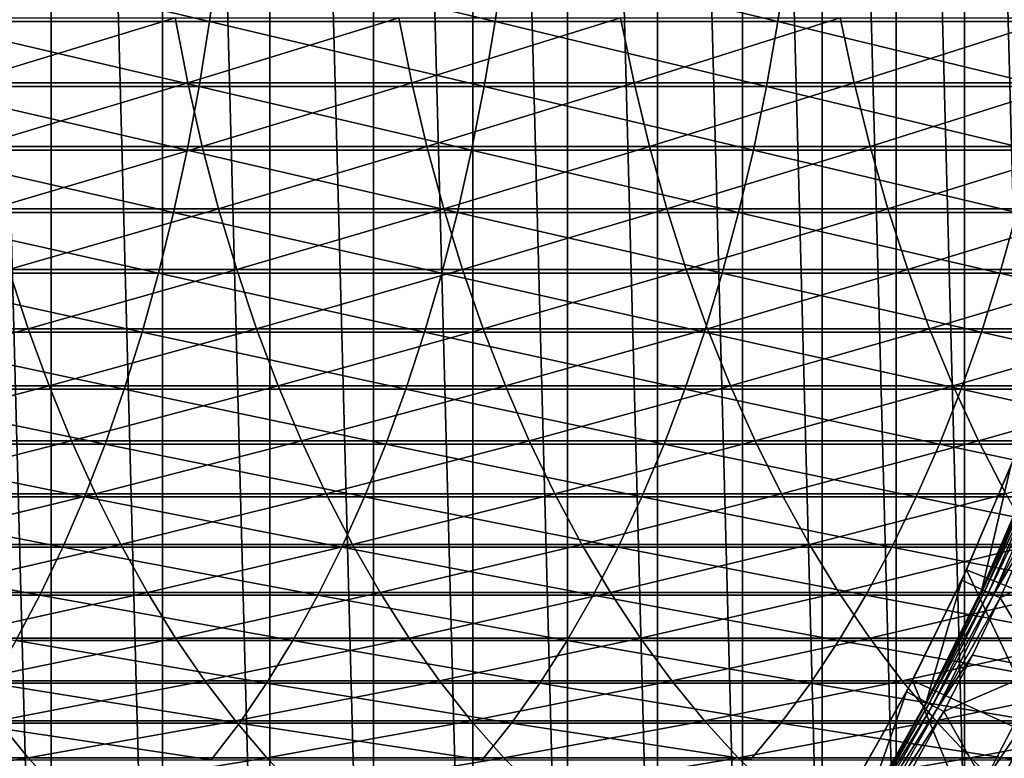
# Model space of a CAD drawing. Header units: metres. Extents: x -24 to 236, y -24 to 24.
# Tile 241 of 256: x 167.71 to 174.35, y -7.71 to -2.73. Entities that reach past the tile are written whole.
import ezdxf

# ---------------------------------------------------------------- set-up
doc = ezdxf.new("R2010")
doc.units = ezdxf.units.M
doc.layers.add('solid_10392024', color=7, linetype='CONTINUOUS')

msp = doc.modelspace()

# ---------------------------------------------------------------- linework, layer by layer
at = {"layer": 'solid_10392024'}
for points in [[(140.5, -23.5), (140.5, 23.5), (179.5, 23.5)], [(179.5, -23.5), (140.5, -23.5), (179.5, 23.5)], [(167.922241, -14.302468, 45.650002), (167.922241, 14.302468, 45.650002), (167.150024, 14.703731, 45.650002)], [(167.150024, -14.703731, 45.650002), (167.922241, -14.302468, 45.650002), (167.150024, 14.703731, 45.650002)], [(168.672516, -13.860375, 45.650002), (168.672516, 13.860375, 45.650002), (167.922241, 14.302468, 45.650002)], [(167.922241, -14.302468, 45.650002), (168.672516, -13.860375, 45.650002), (167.922241, 14.302468, 45.650002)], [(169.397766, -13.379261, 45.650002), (169.397766, 13.379261, 45.650002), (168.672516, 13.860375, 45.650002)], [(168.672516, -13.860375, 45.650002), (169.397766, -13.379261, 45.650002), (168.672516, 13.860375, 45.650002)], [(170.096527, -12.860106, 45.650002), (170.096527, 12.860106, 45.650002), (169.397766, 13.379261, 45.650002)], [(169.397766, -13.379261, 45.650002), (170.096527, -12.860106, 45.650002), (169.397766, 13.379261, 45.650002)], [(170.766663, -12.304524, 45.650002), (170.766663, 12.304524, 45.650002), (170.096527, 12.860106, 45.650002)], [(170.096527, -12.860106, 45.650002), (170.766663, -12.304524, 45.650002), (170.096527, 12.860106, 45.650002)], [(171.406204, -11.714132, 45.650002), (171.406204, 11.714132, 45.650002), (170.766663, 12.304524, 45.650002)], [(170.766663, -12.304524, 45.650002), (171.406204, -11.714132, 45.650002), (170.766663, 12.304524, 45.650002)], [(172.013519, -11.090444, 45.650002), (172.013519, 11.090444, 45.650002), (171.406204, 11.714132, 45.650002)], [(171.406204, -11.714132, 45.650002), (172.013519, -11.090444, 45.650002), (171.406204, 11.714132, 45.650002)], [(172.586853, -10.435217, 45.650002), (172.586853, 10.435217, 45.650002), (172.013519, 11.090444, 45.650002)], [(172.013519, -11.090444, 45.650002), (172.586853, -10.435217, 45.650002), (172.013519, 11.090444, 45.650002)], [(173.124329, -9.750616, 45.650002), (173.124329, 9.750616, 45.650002), (172.586853, 10.435217, 45.650002)], [(172.586853, -10.435217, 45.650002), (173.124329, -9.750616, 45.650002), (172.586853, 10.435217, 45.650002)], [(173.624756, -9.038149, 45.650002), (173.624756, 9.038149, 45.650002), (173.124329, 9.750616, 45.650002)], [(173.124329, -9.750616, 45.650002), (173.624756, -9.038149, 45.650002), (173.124329, 9.750616, 45.650002)], [(174.086411, -8.300336, 45.650002), (174.086411, 8.300336, 45.650002), (173.624756, 9.038149, 45.650002)], [(173.624756, -9.038149, 45.650002), (174.086411, -8.300336, 45.650002), (173.624756, 9.038149, 45.650002)], [(174.508163, -7.538927, 45.650002), (174.508163, 7.538927, 45.650002), (174.086411, 8.300336, 45.650002)], [(174.086411, -8.300336, 45.650002), (174.508163, -7.538927, 45.650002), (174.086411, 8.300336, 45.650002)], [(167.046494, -2.739213, 376.745117), (168.990997, -2.739217, 375.75592), (167.103973, -2.29381, 376.86145)], [(168.990997, -2.739217, 375.75592), (169.051239, -2.293813, 375.87085), (167.103973, -2.29381, 376.86145)], [(168.990997, -2.739217, 375.75592), (170.917816, -2.739229, 374.717224), (169.051239, -2.293813, 375.87085)], [(170.917816, -2.739229, 374.717224), (170.980774, -2.293823, 374.830688), (169.051239, -2.293813, 375.87085)], [(170.917816, -2.739229, 374.717224), (172.826157, -2.739241, 373.629578), (170.980774, -2.293823, 374.830688)], [(172.826157, -2.739241, 373.629578), (172.891769, -2.293833, 373.741547), (170.980774, -2.293823, 374.830688)], [(172.826157, -2.739241, 373.629578), (174.715256, -2.739246, 372.49353), (172.891769, -2.293833, 373.741547)], [(174.715256, -2.739246, 372.49353), (174.783447, -2.293837, 372.603943), (172.891769, -2.293833, 373.741547)], [(167.23555, -2.713181, 356.926727), (168.758621, -2.713177, 355.912659), (167.317947, -3.151773, 357.053528)], [(168.758621, -2.713177, 355.912659), (168.843887, -3.151768, 356.037537), (167.317947, -3.151773, 357.053528)], [(168.758621, -2.713177, 355.912659), (170.268723, -2.713173, 354.857086), (168.843887, -3.151768, 356.037537)], [(170.268723, -2.713173, 354.857086), (170.356796, -3.151763, 354.97998), (168.843887, -3.151768, 356.037537)], [(170.268723, -2.713173, 354.857086), (171.765228, -2.713171, 353.760284), (170.356796, -3.151763, 354.97998)], [(171.765228, -2.713171, 353.760284), (171.856018, -3.151762, 353.881195), (170.356796, -3.151763, 354.97998)], [(171.765228, -2.713171, 353.760284), (173.247482, -2.713174, 352.622528), (171.856018, -3.151762, 353.881195)], [(173.247482, -2.713174, 352.622528), (173.340927, -3.151764, 352.741425), (171.856018, -3.151762, 353.881195)], [(173.247482, -2.713174, 352.622528), (174.714844, -2.713179, 351.444122), (173.340927, -3.151764, 352.741425)], [(174.714844, -2.713179, 351.444122), (174.810852, -3.15177, 351.560944), (173.340927, -3.151764, 352.741425)], [(166.978928, -3.177339, 376.608368), (168.920166, -3.177343, 375.620819), (167.046494, -2.739213, 376.745117)], [(168.920166, -3.177343, 375.620819), (168.990997, -2.739217, 375.75592), (167.046494, -2.739213, 376.745117)], [(168.920166, -3.177343, 375.620819), (170.843796, -3.177357, 374.583832), (168.990997, -2.739217, 375.75592)], [(170.843796, -3.177357, 374.583832), (170.917816, -2.739229, 374.717224), (168.990997, -2.739217, 375.75592)], [(170.843796, -3.177357, 374.583832), (172.749023, -3.177371, 373.497955), (170.917816, -2.739229, 374.717224)], [(172.749023, -3.177371, 373.497955), (172.826157, -2.739241, 373.629578), (170.917816, -2.739229, 374.717224)], [(172.749023, -3.177371, 373.497955), (174.635086, -3.177376, 372.363739), (172.826157, -2.739241, 373.629578)], [(174.635086, -3.177376, 372.363739), (174.715256, -2.739246, 372.49353), (172.826157, -2.739241, 373.629578)], [(166.901443, -3.607021, 376.451538), (168.838959, -3.607027, 375.465881), (166.978928, -3.177339, 376.608368)], [(168.838959, -3.607027, 375.465881), (168.920166, -3.177343, 375.620819), (166.978928, -3.177339, 376.608368)], [(167.317947, -3.151773, 357.053528), (168.843887, -3.151768, 356.037537), (167.412567, -3.58199, 357.199097)], [(168.843887, -3.151768, 356.037537), (168.941788, -3.581984, 356.180908), (167.412567, -3.58199, 357.199097)], [(168.838959, -3.607027, 375.465881), (170.758926, -3.607042, 374.430878), (168.920166, -3.177343, 375.620819)], [(168.843887, -3.151768, 356.037537), (170.356796, -3.151763, 354.97998), (168.941788, -3.581984, 356.180908)], [(170.758926, -3.607042, 374.430878), (170.843796, -3.177357, 374.583832), (168.920166, -3.177343, 375.620819)], [(170.356796, -3.151763, 354.97998), (170.457916, -3.581979, 355.121124), (168.941788, -3.581984, 356.180908)], [(170.356796, -3.151763, 354.97998), (171.856018, -3.151762, 353.881195), (170.457916, -3.581979, 355.121124)], [(171.856018, -3.151762, 353.881195), (171.960266, -3.581977, 354.02002), (170.457916, -3.581979, 355.121124)], [(170.758926, -3.607042, 374.430878), (172.660583, -3.607058, 373.347046), (170.843796, -3.177357, 374.583832)], [(172.660583, -3.607058, 373.347046), (172.749023, -3.177371, 373.497955), (170.843796, -3.177357, 374.583832)], [(171.856018, -3.151762, 353.881195), (173.340927, -3.151764, 352.741425), (171.960266, -3.581977, 354.02002)], [(173.340927, -3.151764, 352.741425), (173.448212, -3.58198, 352.87793), (171.960266, -3.581977, 354.02002)], [(172.660583, -3.607058, 373.347046), (174.543152, -3.607064, 372.214935), (172.749023, -3.177371, 373.497955)], [(174.543152, -3.607064, 372.214935), (174.635086, -3.177376, 372.363739), (172.749023, -3.177371, 373.497955)], [(173.340927, -3.151764, 352.741425), (174.810852, -3.15177, 351.560944), (173.448212, -3.58198, 352.87793)], [(174.810852, -3.15177, 351.560944), (174.921097, -3.581986, 351.695068), (173.448212, -3.58198, 352.87793)], [(167.412567, -3.58199, 357.199097), (168.941788, -3.581984, 356.180908), (167.519135, -4.002689, 357.363037)], [(168.941788, -3.581984, 356.180908), (169.052078, -4.002682, 356.342407), (167.519135, -4.002689, 357.363037)], [(168.941788, -3.581984, 356.180908), (170.457916, -3.581979, 355.121124), (169.052078, -4.002682, 356.342407)], [(170.457916, -3.581979, 355.121124), (170.571808, -4.002676, 355.28009), (169.052078, -4.002682, 356.342407)], [(170.457916, -3.581979, 355.121124), (171.960266, -3.581977, 354.02002), (170.571808, -4.002676, 355.28009)], [(171.960266, -3.581977, 354.02002), (172.077682, -4.002675, 354.176392), (170.571808, -4.002676, 355.28009)], [(171.960266, -3.581977, 354.02002), (173.448212, -3.58198, 352.87793), (172.077682, -4.002675, 354.176392)], [(173.448212, -3.58198, 352.87793), (173.569046, -4.002678, 353.031677), (172.077682, -4.002675, 354.176392)], [(173.448212, -3.58198, 352.87793), (174.921097, -3.581986, 351.695068), (173.569046, -4.002678, 353.031677)], [(174.921097, -3.581986, 351.695068), (175.045273, -4.002686, 351.84613), (173.569046, -4.002678, 353.031677)], [(166.814255, -4.02712, 376.275085), (168.747559, -4.027125, 375.291565), (166.901443, -3.607021, 376.451538)], [(168.747559, -4.027125, 375.291565), (168.838959, -3.607027, 375.465881), (166.901443, -3.607021, 376.451538)], [(168.747559, -4.027125, 375.291565), (170.663437, -4.027143, 374.258789), (168.838959, -3.607027, 375.465881)], [(170.663437, -4.027143, 374.258789), (170.758926, -3.607042, 374.430878), (168.838959, -3.607027, 375.465881)], [(170.663437, -4.027143, 374.258789), (172.561066, -4.027161, 373.177246), (170.758926, -3.607042, 374.430878)], [(172.561066, -4.027161, 373.177246), (172.660583, -3.607058, 373.347046), (170.758926, -3.607042, 374.430878)], [(172.561066, -4.027161, 373.177246), (174.439713, -4.027167, 372.047485), (172.660583, -3.607058, 373.347046)], [(174.439713, -4.027167, 372.047485), (174.543152, -3.607064, 372.214935), (172.660583, -3.607058, 373.347046)], [(166.717606, -4.436517, 376.079437), (168.64624, -4.436524, 375.098297), (166.814255, -4.02712, 376.275085)], [(168.64624, -4.436524, 375.098297), (168.747559, -4.027125, 375.291565), (166.814255, -4.02712, 376.275085)], [(167.519135, -4.002689, 357.363037), (169.052078, -4.002682, 356.342407), (167.637375, -4.412753, 357.544983)], [(169.052078, -4.002682, 356.342407), (169.174423, -4.412745, 356.521576), (167.637375, -4.412753, 357.544983)], [(168.64624, -4.436524, 375.098297), (170.557556, -4.436543, 374.067963), (168.747559, -4.027125, 375.291565)], [(170.557556, -4.436543, 374.067963), (170.663437, -4.027143, 374.258789), (168.747559, -4.027125, 375.291565)], [(169.052078, -4.002682, 356.342407), (170.571808, -4.002676, 355.28009), (169.174423, -4.412745, 356.521576)], [(170.571808, -4.002676, 355.28009), (170.698166, -4.412739, 355.456451), (169.174423, -4.412745, 356.521576)], [(170.557556, -4.436543, 374.067963), (172.450729, -4.436563, 372.988983), (170.663437, -4.027143, 374.258789)], [(170.571808, -4.002676, 355.28009), (172.077682, -4.002675, 354.176392), (170.698166, -4.412739, 355.456451)], [(172.450729, -4.436563, 372.988983), (172.561066, -4.027161, 373.177246), (170.663437, -4.027143, 374.258789)], [(172.077682, -4.002675, 354.176392), (172.207947, -4.412737, 354.349915), (170.698166, -4.412739, 355.456451)], [(172.077682, -4.002675, 354.176392), (173.569046, -4.002678, 353.031677), (172.207947, -4.412737, 354.349915)], [(173.569046, -4.002678, 353.031677), (173.703125, -4.41274, 353.20224), (172.207947, -4.412737, 354.349915)], [(172.450729, -4.436563, 372.988983), (174.325027, -4.43657, 371.861847), (172.561066, -4.027161, 373.177246)], [(174.325027, -4.43657, 371.861847), (174.439713, -4.027167, 372.047485), (172.561066, -4.027161, 373.177246)], [(173.569046, -4.002678, 353.031677), (175.045273, -4.002686, 351.84613), (173.703125, -4.41274, 353.20224)], [(175.045273, -4.002686, 351.84613), (175.183044, -4.412748, 352.013763), (173.703125, -4.41274, 353.20224)], [(174.325027, -4.43657, 371.861847), (176.179733, -4.436567, 370.687164), (174.439713, -4.027167, 372.047485)], [(167.637375, -4.412753, 357.544983), (167.766968, -4.811091, 357.744354), (166.212616, -4.811094, 358.728699)], [(166.611725, -4.834127, 375.865143), (168.535263, -4.834134, 374.886597), (166.717606, -4.436517, 376.079437)], [(168.535263, -4.834134, 374.886597), (168.64624, -4.436524, 375.098297), (166.717606, -4.436517, 376.079437)], [(167.637375, -4.412753, 357.544983), (169.174423, -4.412745, 356.521576), (167.766968, -4.811091, 357.744354)], [(169.174423, -4.412745, 356.521576), (169.308533, -4.811083, 356.717957), (167.766968, -4.811091, 357.744354)], [(168.535263, -4.834134, 374.886597), (170.441589, -4.834155, 373.858978), (168.64624, -4.436524, 375.098297)], [(170.441589, -4.834155, 373.858978), (170.557556, -4.436543, 374.067963), (168.64624, -4.436524, 375.098297)], [(169.174423, -4.412745, 356.521576), (170.698166, -4.412739, 355.456451), (169.308533, -4.811083, 356.717957)], [(170.698166, -4.412739, 355.456451), (170.83667, -4.811076, 355.64975), (169.308533, -4.811083, 356.717957)], [(170.441589, -4.834155, 373.858978), (172.32988, -4.834176, 372.782745), (170.557556, -4.436543, 374.067963)], [(172.32988, -4.834176, 372.782745), (172.450729, -4.436563, 372.988983), (170.557556, -4.436543, 374.067963)], [(170.698166, -4.412739, 355.456451), (172.207947, -4.412737, 354.349915), (170.83667, -4.811076, 355.64975)], [(172.207947, -4.412737, 354.349915), (172.350739, -4.811073, 354.54007), (170.83667, -4.811076, 355.64975)], [(172.207947, -4.412737, 354.349915), (173.703125, -4.41274, 353.20224), (172.350739, -4.811073, 354.54007)], [(172.32988, -4.834176, 372.782745), (174.199402, -4.834184, 371.658478), (172.450729, -4.436563, 372.988983)], [(173.703125, -4.41274, 353.20224), (173.850082, -4.811078, 353.389221), (172.350739, -4.811073, 354.54007)], [(174.199402, -4.834184, 371.658478), (174.325027, -4.43657, 371.861847), (172.450729, -4.436563, 372.988983)], [(173.703125, -4.41274, 353.20224), (175.183044, -4.412748, 352.013763), (173.850082, -4.811078, 353.389221)], [(175.183044, -4.412748, 352.013763), (175.334045, -4.811086, 352.197479), (173.850082, -4.811078, 353.389221)], [(174.199402, -4.834184, 371.658478), (176.049469, -4.834181, 370.486755), (174.325027, -4.43657, 371.861847)], [(176.049469, -4.834181, 370.486755), (176.179733, -4.436567, 370.687164), (174.325027, -4.43657, 371.861847)], [(166.212616, -4.811094, 358.728699), (167.766968, -4.811091, 357.744354), (166.348206, -5.196649, 358.948212)], [(167.766968, -4.811091, 357.744354), (167.907578, -5.196646, 357.960693), (166.348206, -5.196649, 358.948212)], [(166.496918, -5.218892, 375.632782), (168.414932, -5.218899, 374.657043), (166.611725, -4.834127, 375.865143)], [(168.414932, -5.218899, 374.657043), (168.535263, -4.834134, 374.886597), (166.611725, -4.834127, 375.865143)], [(167.766968, -4.811091, 357.744354), (169.308533, -4.811083, 356.717957), (167.907578, -5.196646, 357.960693)], [(169.308533, -4.811083, 356.717957), (169.454041, -5.196637, 356.93103), (167.907578, -5.196646, 357.960693)], [(168.414932, -5.218899, 374.657043), (170.315826, -5.218921, 373.632324), (168.535263, -4.834134, 374.886597)], [(170.315826, -5.218921, 373.632324), (170.441589, -4.834155, 373.858978), (168.535263, -4.834134, 374.886597)], [(169.308533, -4.811083, 356.717957), (170.83667, -4.811076, 355.64975), (169.454041, -5.196637, 356.93103)], [(170.83667, -4.811076, 355.64975), (170.986954, -5.196629, 355.859497), (169.454041, -5.196637, 356.93103)], [(170.315826, -5.218921, 373.632324), (172.198837, -5.218945, 372.559143), (170.441589, -4.834155, 373.858978)], [(172.198837, -5.218945, 372.559143), (172.32988, -4.834176, 372.782745), (170.441589, -4.834155, 373.858978)], [(170.83667, -4.811076, 355.64975), (172.350739, -4.811073, 354.54007), (170.986954, -5.196629, 355.859497)], [(172.350739, -4.811073, 354.54007), (172.505661, -5.196627, 354.746429), (170.986954, -5.196629, 355.859497)], [(172.198837, -5.218945, 372.559143), (174.063187, -5.218953, 371.437988), (172.32988, -4.834176, 372.782745)], [(174.063187, -5.218953, 371.437988), (174.199402, -4.834184, 371.658478), (172.32988, -4.834176, 372.782745)], [(172.350739, -4.811073, 354.54007), (173.850082, -4.811078, 353.389221), (172.505661, -5.196627, 354.746429)], [(173.850082, -4.811078, 353.389221), (174.009521, -5.196631, 353.592072), (172.505661, -5.196627, 354.746429)], [(173.850082, -4.811078, 353.389221), (175.334045, -4.811086, 352.197479), (174.009521, -5.196631, 353.592072)], [(175.334045, -4.811086, 352.197479), (175.497879, -5.19664, 352.39679), (174.009521, -5.196631, 353.592072)], [(174.063187, -5.218953, 371.437988), (175.908203, -5.218949, 370.26944), (174.199402, -4.834184, 371.658478)], [(175.908203, -5.218949, 370.26944), (176.049469, -4.834181, 370.486755), (174.199402, -4.834184, 371.658478)], [(166.348206, -5.196649, 358.948212), (167.907578, -5.196646, 357.960693), (166.494064, -5.568396, 359.184357)], [(166.373474, -5.589789, 375.382935), (168.285538, -5.589797, 374.410248), (166.496918, -5.218892, 375.632782)], [(167.907578, -5.196646, 357.960693), (168.058838, -5.568392, 358.19342), (166.494064, -5.568396, 359.184357)], [(168.285538, -5.589797, 374.410248), (168.414932, -5.218899, 374.657043), (166.496918, -5.218892, 375.632782)], [(167.907578, -5.196646, 357.960693), (169.454041, -5.196637, 356.93103), (168.058838, -5.568392, 358.19342)], [(169.454041, -5.196637, 356.93103), (169.610565, -5.568383, 357.160248), (168.058838, -5.568392, 358.19342)], [(168.285538, -5.589797, 374.410248), (170.180618, -5.58982, 373.388672), (168.414932, -5.218899, 374.657043)], [(170.180618, -5.58982, 373.388672), (170.315826, -5.218921, 373.632324), (168.414932, -5.218899, 374.657043)], [(169.454041, -5.196637, 356.93103), (170.986954, -5.196629, 355.859497), (169.610565, -5.568383, 357.160248)], [(170.986954, -5.196629, 355.859497), (171.148605, -5.568375, 356.085114), (169.610565, -5.568383, 357.160248)], [(170.180618, -5.58982, 373.388672), (172.057938, -5.589846, 372.318695), (170.315826, -5.218921, 373.632324)], [(172.057938, -5.589846, 372.318695), (172.198837, -5.218945, 372.559143), (170.315826, -5.218921, 373.632324)], [(170.986954, -5.196629, 355.859497), (172.505661, -5.196627, 354.746429), (171.148605, -5.568375, 356.085114)], [(172.505661, -5.196627, 354.746429), (172.672302, -5.568372, 354.968353), (171.148605, -5.568375, 356.085114)], [(172.057938, -5.589846, 372.318695), (173.916733, -5.589855, 371.200897), (172.198837, -5.218945, 372.559143)], [(173.916733, -5.589855, 371.200897), (174.063187, -5.218953, 371.437988), (172.198837, -5.218945, 372.559143)], [(172.505661, -5.196627, 354.746429), (174.009521, -5.196631, 353.592072), (172.672302, -5.568372, 354.968353)], [(174.009521, -5.196631, 353.592072), (174.18103, -5.568377, 353.810303), (172.672302, -5.568372, 354.968353)], [(173.916733, -5.589855, 371.200897), (175.756332, -5.589851, 370.035797), (174.063187, -5.218953, 371.437988)], [(174.009521, -5.196631, 353.592072), (175.497879, -5.19664, 352.39679), (174.18103, -5.568377, 353.810303)], [(175.756332, -5.589851, 370.035797), (175.908203, -5.218949, 370.26944), (174.063187, -5.218953, 371.437988)], [(175.497879, -5.19664, 352.39679), (175.674118, -5.568387, 352.611206), (174.18103, -5.568377, 353.810303)], [(166.494064, -5.568396, 359.184357), (168.058838, -5.568392, 358.19342), (166.64978, -5.925347, 359.436462)], [(168.058838, -5.568392, 358.19342), (168.220322, -5.925343, 358.441895), (166.64978, -5.925347, 359.436462)], [(168.058838, -5.568392, 358.19342), (169.610565, -5.568383, 357.160248), (168.220322, -5.925343, 358.441895)], [(169.610565, -5.568383, 357.160248), (169.777679, -5.925333, 357.404968), (168.220322, -5.925343, 358.441895)], [(169.610565, -5.568383, 357.160248), (171.148605, -5.568375, 356.085114), (169.777679, -5.925333, 357.404968)], [(171.148605, -5.568375, 356.085114), (171.321198, -5.925324, 356.325989), (169.777679, -5.925333, 357.404968)], [(171.148605, -5.568375, 356.085114), (172.672302, -5.568372, 354.968353), (171.321198, -5.925324, 356.325989)], [(172.672302, -5.568372, 354.968353), (172.850235, -5.925321, 355.205322), (171.321198, -5.925324, 356.325989)], [(172.672302, -5.568372, 354.968353), (174.18103, -5.568377, 353.810303), (172.850235, -5.925321, 355.205322)], [(174.18103, -5.568377, 353.810303), (174.364151, -5.925326, 354.043274), (172.850235, -5.925321, 355.205322)], [(174.18103, -5.568377, 353.810303), (175.674118, -5.568387, 352.611206), (174.364151, -5.925326, 354.043274)], [(166.24173, -5.945833, 375.116272), (168.147446, -5.945842, 374.14682), (166.373474, -5.589789, 375.382935)], [(168.147446, -5.945842, 374.14682), (168.285538, -5.589797, 374.410248), (166.373474, -5.589789, 375.382935)], [(168.147446, -5.945842, 374.14682), (170.036316, -5.945867, 373.128601), (168.285538, -5.589797, 374.410248)], [(170.036316, -5.945867, 373.128601), (170.180618, -5.58982, 373.388672), (168.285538, -5.589797, 374.410248)], [(170.036316, -5.945867, 373.128601), (171.907562, -5.945894, 372.062103), (170.180618, -5.58982, 373.388672)], [(171.907562, -5.945894, 372.062103), (172.057938, -5.589846, 372.318695), (170.180618, -5.58982, 373.388672)], [(171.907562, -5.945894, 372.062103), (173.760422, -5.945904, 370.947845), (172.057938, -5.589846, 372.318695)], [(173.760422, -5.945904, 370.947845), (173.916733, -5.589855, 371.200897), (172.057938, -5.589846, 372.318695)], [(173.760422, -5.945904, 370.947845), (175.594238, -5.945899, 369.786438), (173.916733, -5.589855, 371.200897)], [(175.594238, -5.945899, 369.786438), (175.756332, -5.589851, 370.035797), (173.916733, -5.589855, 371.200897)], [(174.09938, -6.438739, 33.650002), (174.423706, -5.675081, 33.650002), (175.028305, -6.811739, 32.650002)], [(174.399063, -5.737319, 30.592821), (174.423706, -5.675081, 33.650002), (174.09938, -6.438739, 33.650002)], [(174.067444, -6.508238, 30.592821), (174.203568, -6.571215, 30.592821), (174.399063, -5.737319, 30.592821)], [(174.067444, -6.508238, 30.592821), (174.399063, -5.737319, 30.592821), (174.09938, -6.438739, 33.650002)], [(174.399063, -5.737319, 30.592821), (174.203568, -6.571215, 30.592821), (174.538483, -5.792642, 30.592821)], [(174.543579, -5.79469, 30.69735), (174.538483, -5.792642, 30.592821), (174.203568, -6.571215, 30.592821)], [(174.208527, -6.573565, 30.69735), (174.543579, -5.79469, 30.69735), (174.203568, -6.571215, 30.592821)], [(174.558807, -5.800759, 30.800835), (174.543579, -5.79469, 30.69735), (174.208527, -6.573565, 30.69735)], [(174.223404, -6.580449, 30.800835), (174.558807, -5.800759, 30.800835), (174.208527, -6.573565, 30.69735)], [(174.584015, -5.810802, 30.902037), (174.558807, -5.800759, 30.800835), (174.223404, -6.580449, 30.800835)], [(174.248032, -6.591843, 30.902037), (174.584015, -5.810802, 30.902037), (174.223404, -6.580449, 30.800835)], [(174.618912, -5.82471, 30.999844), (174.584015, -5.810802, 30.902037), (174.248032, -6.591843, 30.902037)], [(174.282135, -6.607619, 30.999844), (174.618912, -5.82471, 30.999844), (174.248032, -6.591843, 30.902037)], [(174.282135, -6.607619, 30.999844), (174.662949, -5.842251, 31.092821), (174.618912, -5.82471, 30.999844)], [(174.282135, -6.607619, 30.999844), (174.499359, -6.237173, 31.092821), (174.662949, -5.842251, 31.092821)], [(166.102036, -6.286079, 374.833557), (168.001022, -6.286088, 373.867493), (166.24173, -5.945833, 375.116272)], [(168.001022, -6.286088, 373.867493), (168.147446, -5.945842, 374.14682), (166.24173, -5.945833, 375.116272)], [(166.64978, -5.925347, 359.436462), (168.220322, -5.925343, 358.441895), (166.814972, -6.266553, 359.703888)], [(168.220322, -5.925343, 358.441895), (168.391632, -6.266549, 358.705444), (166.814972, -6.266553, 359.703888)], [(168.001022, -6.286088, 373.867493), (169.883301, -6.286115, 372.852844), (168.147446, -5.945842, 374.14682)], [(169.883301, -6.286115, 372.852844), (170.036316, -5.945867, 373.128601), (168.147446, -5.945842, 374.14682)], [(168.220322, -5.925343, 358.441895), (169.777679, -5.925333, 357.404968), (168.391632, -6.266549, 358.705444)], [(169.777679, -5.925333, 357.404968), (169.954941, -6.266538, 357.664551), (168.391632, -6.266549, 358.705444)], [(169.777679, -5.925333, 357.404968), (171.321198, -5.925324, 356.325989), (169.954941, -6.266538, 357.664551)], [(169.883301, -6.286115, 372.852844), (171.748108, -6.286143, 371.790009), (170.036316, -5.945867, 373.128601)], [(171.321198, -5.925324, 356.325989), (171.504272, -6.266529, 356.581512), (169.954941, -6.266538, 357.664551)], [(171.748108, -6.286143, 371.790009), (171.907562, -5.945894, 372.062103), (170.036316, -5.945867, 373.128601)], [(171.321198, -5.925324, 356.325989), (172.850235, -5.925321, 355.205322), (171.504272, -6.266529, 356.581512)], [(172.850235, -5.925321, 355.205322), (173.038971, -6.266526, 355.456696), (171.504272, -6.266529, 356.581512)], [(171.748108, -6.286143, 371.790009), (173.594681, -6.286153, 370.679565), (171.907562, -5.945894, 372.062103)], [(173.594681, -6.286153, 370.679565), (173.760422, -5.945904, 370.947845), (171.907562, -5.945894, 372.062103)], [(172.850235, -5.925321, 355.205322), (174.364151, -5.925326, 354.043274), (173.038971, -6.266526, 355.456696)], [(174.364151, -5.925326, 354.043274), (174.558395, -6.266531, 354.290405), (173.038971, -6.266526, 355.456696)], [(173.594681, -6.286153, 370.679565), (175.422348, -6.286149, 369.522003), (173.760422, -5.945904, 370.947845)], [(175.422348, -6.286149, 369.522003), (175.594238, -5.945899, 369.786438), (173.760422, -5.945904, 370.947845)], [(174.282135, -6.607619, 30.999844), (174.32515, -6.627519, 31.092821), (174.499359, -6.237173, 31.092821)], [(174.499359, -6.237173, 31.092821), (174.32515, -6.627519, 31.092821), (174.971252, -6.318535, 31.9)], [(165.954773, -6.609622, 374.535461), (167.846649, -6.609632, 373.573029), (166.102036, -6.286079, 374.833557)], [(167.846649, -6.609632, 373.573029), (168.001022, -6.286088, 373.867493), (166.102036, -6.286079, 374.833557)], [(166.814972, -6.266553, 359.703888), (168.391632, -6.266549, 358.705444), (166.989182, -6.591109, 359.985931)], [(168.391632, -6.266549, 358.705444), (168.572281, -6.591104, 358.983398), (166.989182, -6.591109, 359.985931)], [(167.846649, -6.609632, 373.573029), (169.721985, -6.609659, 372.562103), (168.001022, -6.286088, 373.867493)], [(169.721985, -6.609659, 372.562103), (169.883301, -6.286115, 372.852844), (168.001022, -6.286088, 373.867493)], [(168.391632, -6.266549, 358.705444), (169.954941, -6.266538, 357.664551), (168.572281, -6.591104, 358.983398)], [(169.954941, -6.266538, 357.664551), (170.141891, -6.591093, 357.938293), (168.572281, -6.591104, 358.983398)], [(169.721985, -6.609659, 372.562103), (171.580002, -6.609689, 371.503174), (169.883301, -6.286115, 372.852844)], [(171.580002, -6.609689, 371.503174), (171.748108, -6.286143, 371.790009), (169.883301, -6.286115, 372.852844)], [(169.954941, -6.266538, 357.664551), (171.504272, -6.266529, 356.581512), (170.141891, -6.591093, 357.938293)], [(171.504272, -6.266529, 356.581512), (171.697357, -6.591084, 356.850983), (170.141891, -6.591093, 357.938293)], [(171.504272, -6.266529, 356.581512), (173.038971, -6.266526, 355.456696), (171.697357, -6.591084, 356.850983)], [(171.580002, -6.609689, 371.503174), (173.419952, -6.6097, 370.396698), (171.748108, -6.286143, 371.790009)], [(173.038971, -6.266526, 355.456696), (173.238022, -6.59108, 355.721802), (171.697357, -6.591084, 356.850983)], [(173.419952, -6.6097, 370.396698), (173.594681, -6.286153, 370.679565), (171.748108, -6.286143, 371.790009)], [(173.038971, -6.266526, 355.456696), (174.558395, -6.266531, 354.290405), (173.238022, -6.59108, 355.721802)], [(174.558395, -6.266531, 354.290405), (174.763245, -6.591085, 354.551025), (173.238022, -6.59108, 355.721802)], [(173.419952, -6.6097, 370.396698), (175.24115, -6.609695, 369.243256), (173.594681, -6.286153, 370.679565)], [(175.24115, -6.609695, 369.243256), (175.422348, -6.286149, 369.522003), (173.594681, -6.286153, 370.679565)], [(174.32515, -6.627519, 31.092821), (174.6138, -7.10628, 31.9), (174.971252, -6.318535, 31.9)], [(173.734497, -7.184256, 33.650002), (174.09938, -6.438739, 33.650002), (174.644958, -7.601008, 32.650002)], [(174.067444, -6.508238, 30.592821), (174.09938, -6.438739, 33.650002), (173.734497, -7.184256, 33.650002)], [(174.09938, -6.438739, 33.650002), (175.028305, -6.811739, 32.650002), (174.644958, -7.601008, 32.650002)], [(173.694412, -7.260344, 30.592821), (173.826981, -7.330557, 30.592821), (174.067444, -6.508238, 30.592821)], [(173.694412, -7.260344, 30.592821), (174.067444, -6.508238, 30.592821), (173.734497, -7.184256, 33.650002)], [(174.067444, -6.508238, 30.592821), (173.826981, -7.330557, 30.592821), (174.203568, -6.571215, 30.592821)], [(174.208527, -6.573565, 30.69735), (174.203568, -6.571215, 30.592821), (173.826981, -7.330557, 30.592821)], [(173.831802, -7.333158, 30.69735), (174.208527, -6.573565, 30.69735), (173.826981, -7.330557, 30.592821)], [(174.223404, -6.580449, 30.800835), (174.208527, -6.573565, 30.69735), (173.831802, -7.333158, 30.69735)], [(167.684738, -6.915612, 373.264191), (167.846649, -6.609632, 373.573029), (165.954773, -6.609622, 374.535461)], [(166.989182, -6.591109, 359.985931), (168.572281, -6.591104, 358.983398), (167.171936, -6.898151, 360.28183)], [(168.572281, -6.591104, 358.983398), (168.76181, -6.898146, 359.274994), (167.171936, -6.898151, 360.28183)], [(167.684738, -6.915612, 373.264191), (169.552795, -6.915641, 372.257202), (167.846649, -6.609632, 373.573029)], [(169.552795, -6.915641, 372.257202), (169.721985, -6.609659, 372.562103), (167.846649, -6.609632, 373.573029)], [(168.572281, -6.591104, 358.983398), (170.141891, -6.591093, 357.938293), (168.76181, -6.898146, 359.274994)], [(170.141891, -6.591093, 357.938293), (170.338013, -6.898134, 358.225494), (168.76181, -6.898146, 359.274994)], [(169.552795, -6.915641, 372.257202), (171.403687, -6.915672, 371.202301), (169.721985, -6.609659, 372.562103)], [(171.403687, -6.915672, 371.202301), (171.580002, -6.609689, 371.503174), (169.721985, -6.609659, 372.562103)], [(170.141891, -6.591093, 357.938293), (171.697357, -6.591084, 356.850983), (170.338013, -6.898134, 358.225494)], [(171.697357, -6.591084, 356.850983), (171.899902, -6.898124, 357.133698), (170.338013, -6.898134, 358.225494)], [(171.403687, -6.915672, 371.202301), (173.236679, -6.915684, 370.100006), (171.580002, -6.609689, 371.503174)], [(173.236679, -6.915684, 370.100006), (173.419952, -6.6097, 370.396698), (171.580002, -6.609689, 371.503174)], [(171.697357, -6.591084, 356.850983), (173.238022, -6.59108, 355.721802), (171.899902, -6.898124, 357.133698)], [(173.238022, -6.59108, 355.721802), (173.446838, -6.898121, 355.999908), (171.899902, -6.898124, 357.133698)], [(173.236679, -6.915684, 370.100006), (175.051102, -6.915679, 368.950867), (173.419952, -6.6097, 370.396698)], [(173.238022, -6.59108, 355.721802), (174.763245, -6.591085, 354.551025), (173.446838, -6.898121, 355.999908)], [(175.051102, -6.915679, 368.950867), (175.24115, -6.609695, 369.243256), (173.419952, -6.6097, 370.396698)], [(174.763245, -6.591085, 354.551025), (174.978149, -6.898127, 354.824463), (173.446838, -6.898121, 355.999908)], [(173.846283, -7.340838, 30.800835), (174.223404, -6.580449, 30.800835), (173.831802, -7.333158, 30.69735)], [(174.248032, -6.591843, 30.902037), (174.223404, -6.580449, 30.800835), (173.846283, -7.340838, 30.800835)], [(173.87027, -7.353548, 30.902037), (174.248032, -6.591843, 30.902037), (173.846283, -7.340838, 30.800835)], [(174.282135, -6.607619, 30.999844), (174.248032, -6.591843, 30.902037), (173.87027, -7.353548, 30.902037)], [(173.903458, -7.371148, 30.999844), (174.282135, -6.607619, 30.999844), (173.87027, -7.353548, 30.902037)], [(173.903458, -7.371148, 30.999844), (174.32515, -6.627519, 31.092821), (174.282135, -6.607619, 30.999844)], [(173.903458, -7.371148, 30.999844), (174.140427, -7.013005, 31.092821), (174.32515, -6.627519, 31.092821)], [(174.32515, -6.627519, 31.092821), (174.140427, -7.013005, 31.092821), (174.6138, -7.10628, 31.9)], [(167.171936, -6.898151, 360.28183), (168.76181, -6.898146, 359.274994), (167.362778, -7.186863, 360.59079)], [(168.76181, -6.898146, 359.274994), (168.959717, -7.186858, 359.579468), (167.362778, -7.186863, 360.59079)], [(168.76181, -6.898146, 359.274994), (170.338013, -6.898134, 358.225494), (168.959717, -7.186858, 359.579468)], [(170.338013, -6.898134, 358.225494), (170.542801, -7.186846, 358.525391), (168.959717, -7.186858, 359.579468)], [(170.338013, -6.898134, 358.225494), (171.899902, -6.898124, 357.133698), (170.542801, -7.186846, 358.525391)], [(171.899902, -6.898124, 357.133698), (172.11142, -7.186836, 357.428894), (170.542801, -7.186846, 358.525391)], [(171.899902, -6.898124, 357.133698), (173.446838, -6.898121, 355.999908), (172.11142, -7.186836, 357.428894)], [(173.446838, -6.898121, 355.999908), (173.664886, -7.186832, 356.290283), (172.11142, -7.186836, 357.428894)], [(173.446838, -6.898121, 355.999908), (174.978149, -6.898127, 354.824463), (173.664886, -7.186832, 356.290283)], [(174.978149, -6.898127, 354.824463), (175.20256, -7.186838, 355.109985), (173.664886, -7.186832, 356.290283)], [(167.515732, -7.203217, 372.941772), (169.376175, -7.203248, 371.938904), (167.684738, -6.915612, 373.264191)], [(169.376175, -7.203248, 371.938904), (169.552795, -6.915641, 372.257202), (167.684738, -6.915612, 373.264191)], [(169.376175, -7.203248, 371.938904), (171.219635, -7.20328, 370.888245), (169.552795, -6.915641, 372.257202)], [(171.219635, -7.20328, 370.888245), (171.403687, -6.915672, 371.202301), (169.552795, -6.915641, 372.257202)], [(171.219635, -7.20328, 370.888245), (173.04538, -7.203292, 369.790314), (171.403687, -6.915672, 371.202301)], [(173.04538, -7.203292, 369.790314), (173.236679, -6.915684, 370.100006), (171.403687, -6.915672, 371.202301)], [(173.04538, -7.203292, 369.790314), (174.852707, -7.203287, 368.64566), (173.236679, -6.915684, 370.100006)], [(174.852707, -7.203287, 368.64566), (175.051102, -6.915679, 368.950867), (173.236679, -6.915684, 370.100006)], [(173.903458, -7.371148, 30.999844), (173.945328, -7.393347, 31.092821), (174.140427, -7.013005, 31.092821)], [(174.140427, -7.013005, 31.092821), (173.945328, -7.393347, 31.092821), (174.6138, -7.10628, 31.9)], [(173.945328, -7.393347, 31.092821), (174.214981, -7.873799, 31.9), (174.6138, -7.10628, 31.9)], [(174.6138, -7.10628, 31.9), (174.214981, -7.873799, 31.9), (174.70224, -7.153073, 31.9)], [(174.214981, -7.873799, 31.9), (174.300491, -7.925809, 31.9), (174.70224, -7.153073, 31.9)], [(174.621658, -7.450106, 31.896355), (174.70224, -7.153073, 31.9), (174.300491, -7.925809, 31.9)], [(167.340057, -7.471683, 372.606689), (169.192596, -7.471714, 371.608063), (167.515732, -7.203217, 372.941772)], [(167.362778, -7.186863, 360.59079), (168.959717, -7.186858, 359.579468), (167.561172, -7.45648, 360.911987)], [(169.192596, -7.471714, 371.608063), (169.376175, -7.203248, 371.938904), (167.515732, -7.203217, 372.941772)], [(168.959717, -7.186858, 359.579468), (169.165451, -7.456475, 359.896027), (167.561172, -7.45648, 360.911987)], [(168.959717, -7.186858, 359.579468), (170.542801, -7.186846, 358.525391), (169.165451, -7.456475, 359.896027)], [(170.542801, -7.186846, 358.525391), (170.755722, -7.456462, 358.837158), (169.165451, -7.456475, 359.896027)], [(169.192596, -7.471714, 371.608063), (171.028336, -7.471747, 370.561829), (169.376175, -7.203248, 371.938904)], [(171.028336, -7.471747, 370.561829), (171.219635, -7.20328, 370.888245), (169.376175, -7.203248, 371.938904)], [(170.542801, -7.186846, 358.525391), (172.11142, -7.186836, 357.428894), (170.755722, -7.456462, 358.837158)], [(172.11142, -7.186836, 357.428894), (172.331299, -7.456451, 357.735779), (170.755722, -7.456462, 358.837158)], [(171.028336, -7.471747, 370.561829), (172.846527, -7.47176, 369.468445), (171.219635, -7.20328, 370.888245)], [(172.846527, -7.47176, 369.468445), (173.04538, -7.203292, 369.790314), (171.219635, -7.20328, 370.888245)], [(172.11142, -7.186836, 357.428894), (173.664886, -7.186832, 356.290283), (172.331299, -7.456451, 357.735779)], [(173.664886, -7.186832, 356.290283), (173.891571, -7.456448, 356.592194), (172.331299, -7.456451, 357.735779)], [(172.846527, -7.47176, 369.468445), (174.6465, -7.471755, 368.328461), (173.04538, -7.203292, 369.790314)], [(174.6465, -7.471755, 368.328461), (174.852707, -7.203287, 368.64566), (173.04538, -7.203292, 369.790314)], [(173.330276, -7.90909, 33.650002), (173.734497, -7.184256, 33.650002), (174.220139, -8.368815, 32.650002)], [(173.694412, -7.260344, 30.592821), (173.734497, -7.184256, 33.650002), (173.330276, -7.90909, 33.650002)], [(173.664886, -7.186832, 356.290283), (175.20256, -7.186838, 355.109985), (173.891571, -7.456448, 356.592194)], [(173.734497, -7.184256, 33.650002), (174.644958, -7.601008, 32.650002), (174.220139, -8.368815, 32.650002)], [(175.20256, -7.186838, 355.109985), (175.435852, -7.456454, 355.406799), (173.891571, -7.456448, 356.592194)], [(173.281281, -7.991096, 30.592821), (173.40979, -8.068454, 30.592821), (173.694412, -7.260344, 30.592821)], [(173.281281, -7.991096, 30.592821), (173.694412, -7.260344, 30.592821), (173.330276, -7.90909, 33.650002)], [(173.694412, -7.260344, 30.592821), (173.40979, -8.068454, 30.592821), (173.826981, -7.330557, 30.592821)], [(173.831802, -7.333158, 30.69735), (173.826981, -7.330557, 30.592821), (173.40979, -8.068454, 30.592821)], [(173.414505, -8.071242, 30.69735), (173.831802, -7.333158, 30.69735), (173.40979, -8.068454, 30.592821)], [(173.846283, -7.340838, 30.800835), (173.831802, -7.333158, 30.69735), (173.414505, -8.071242, 30.69735)], [(173.428558, -8.079696, 30.800835), (173.846283, -7.340838, 30.800835), (173.414505, -8.071242, 30.69735)], [(173.87027, -7.353548, 30.902037), (173.846283, -7.340838, 30.800835), (173.428558, -8.079696, 30.800835)], [(173.451813, -8.093684, 30.902037), (173.87027, -7.353548, 30.902037), (173.428558, -8.079696, 30.800835)], [(173.903458, -7.371148, 30.999844), (173.87027, -7.353548, 30.902037), (173.451813, -8.093684, 30.902037)], [(173.484009, -8.113056, 30.999844), (173.903458, -7.371148, 30.999844), (173.451813, -8.093684, 30.902037)], [(173.484009, -8.113056, 30.999844), (173.945328, -7.393347, 31.092821), (173.903458, -7.371148, 30.999844)], [(173.484009, -8.113056, 30.999844), (173.740005, -7.768267, 31.092821), (173.945328, -7.393347, 31.092821)], [(173.945328, -7.393347, 31.092821), (173.740005, -7.768267, 31.092821), (174.214981, -7.873799, 31.9)], [(167.561172, -7.45648, 360.911987), (167.766617, -7.706284, 361.244568), (166.141159, -7.706271, 362.221985)], [(167.158203, -7.720294, 372.259766), (169.002563, -7.720327, 371.265564), (167.340057, -7.471683, 372.606689)], [(169.002563, -7.720327, 371.265564), (169.192596, -7.471714, 371.608063), (167.340057, -7.471683, 372.606689)], [(167.561172, -7.45648, 360.911987), (169.165451, -7.456475, 359.896027), (167.766617, -7.706284, 361.244568)], [(169.165451, -7.456475, 359.896027), (169.37851, -7.706278, 360.223785), (167.766617, -7.706284, 361.244568)], [(169.002563, -7.720327, 371.265564), (170.830307, -7.720362, 370.223877), (169.192596, -7.471714, 371.608063)], [(169.165451, -7.456475, 359.896027), (170.755722, -7.456462, 358.837158), (169.37851, -7.706278, 360.223785)], [(170.830307, -7.720362, 370.223877), (171.028336, -7.471747, 370.561829), (169.192596, -7.471714, 371.608063)], [(170.755722, -7.456462, 358.837158), (170.976181, -7.706265, 359.160004), (169.37851, -7.706278, 360.223785)], [(170.755722, -7.456462, 358.837158), (172.331299, -7.456451, 357.735779), (170.976181, -7.706265, 359.160004)], [(170.830307, -7.720362, 370.223877), (172.640686, -7.720375, 369.135193), (171.028336, -7.471747, 370.561829)], [(172.331299, -7.456451, 357.735779), (172.55899, -7.706254, 358.053558), (170.976181, -7.706265, 359.160004)], [(172.640686, -7.720375, 369.135193), (172.846527, -7.47176, 369.468445), (171.028336, -7.471747, 370.561829)], [(172.331299, -7.456451, 357.735779), (173.891571, -7.456448, 356.592194), (172.55899, -7.706254, 358.053558)], [(173.891571, -7.456448, 356.592194), (174.126297, -7.70625, 356.904816), (172.55899, -7.706254, 358.053558)], [(172.640686, -7.720375, 369.135193), (174.433029, -7.720369, 368.000031), (172.846527, -7.47176, 369.468445)], [(174.433029, -7.720369, 368.000031), (174.6465, -7.471755, 368.328461), (172.846527, -7.47176, 369.468445)], [(173.891571, -7.456448, 356.592194), (175.435852, -7.456454, 355.406799), (174.126297, -7.70625, 356.904816)], [(175.435852, -7.456454, 355.406799), (175.677429, -7.706256, 355.714142), (174.126297, -7.70625, 356.904816)], [(174.621658, -7.450106, 31.896355), (174.300491, -7.925809, 31.9), (174.211716, -8.205134, 31.896355)], [(174.621658, -7.450106, 31.896355), (174.211716, -8.205134, 31.896355), (174.674622, -7.477095, 31.885456)], [(174.211716, -8.205134, 31.896355), (174.263199, -8.234859, 31.885456), (174.674622, -7.477095, 31.885456)], [(174.674622, -7.477095, 31.885456), (174.263199, -8.234859, 31.885456), (174.726028, -7.50329, 31.867466)], [(174.263199, -8.234859, 31.885456), (174.313156, -8.263708, 31.867466), (174.726028, -7.50329, 31.867466)], [(174.726028, -7.50329, 31.867466), (174.313156, -8.263708, 31.867466), (174.775131, -7.528307, 31.842644)], [(174.086411, -8.300336, 45.650002), (174.951859, -7.769444, 45.150002), (174.508163, -7.538927, 45.650002)], [(174.313156, -8.263708, 31.867466), (174.360886, -8.291261, 31.842644), (174.775131, -7.528307, 31.842644)], [(174.220139, -8.368815, 32.650002), (174.644958, -7.601008, 32.650002), (174.951355, -7.770416, 32.650002)], [(166.141159, -7.706271, 362.221985), (167.766617, -7.706284, 361.244568), (166.345047, -7.935597, 362.569946)], [(167.766617, -7.706284, 361.244568), (167.978546, -7.93561, 361.587677), (166.345047, -7.935597, 362.569946)], [(167.766617, -7.706284, 361.244568), (169.37851, -7.706278, 360.223785), (167.978546, -7.93561, 361.587677)], [(169.37851, -7.706278, 360.223785), (169.598282, -7.935605, 360.56192), (167.978546, -7.93561, 361.587677)], [(169.37851, -7.706278, 360.223785), (170.976181, -7.706265, 359.160004), (169.598282, -7.935605, 360.56192)], [(170.976181, -7.706265, 359.160004), (171.203613, -7.935592, 359.493042), (169.598282, -7.935605, 360.56192)], [(170.976181, -7.706265, 359.160004), (172.55899, -7.706254, 358.053558), (171.203613, -7.935592, 359.493042)], [(172.55899, -7.706254, 358.053558), (172.793884, -7.93558, 358.381378), (171.203613, -7.935592, 359.493042)], [(172.55899, -7.706254, 358.053558), (174.126297, -7.70625, 356.904816), (172.793884, -7.93558, 358.381378)], [(174.126297, -7.70625, 356.904816), (174.368439, -7.935576, 357.227295), (172.793884, -7.93558, 358.381378)], [(174.126297, -7.70625, 356.904816), (175.677429, -7.706256, 355.714142), (174.368439, -7.935576, 357.227295)]]:
    msp.add_3dface(points, dxfattribs=at)

doc.saveas('drawing.dxf')
